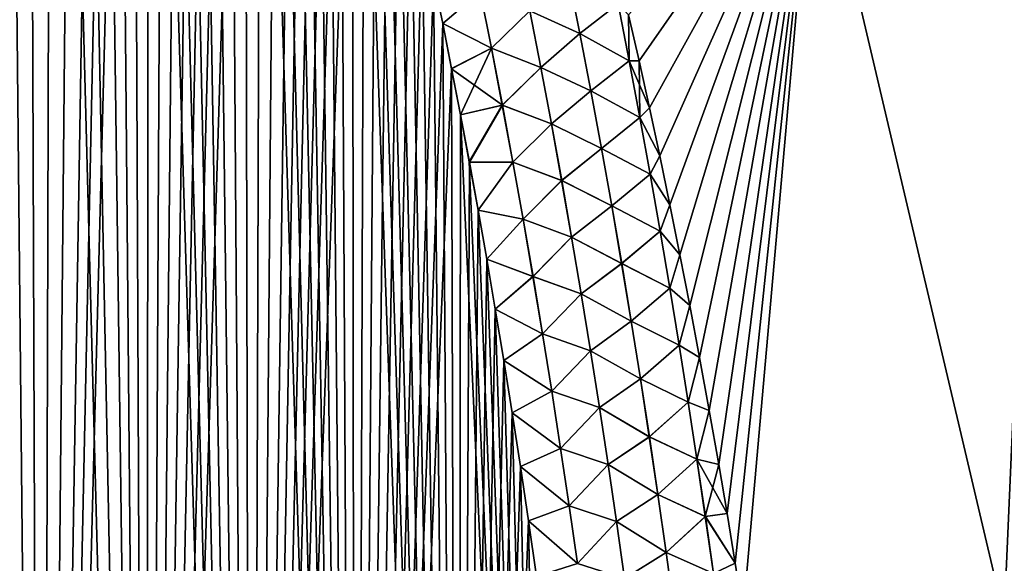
# Model space of a CAD drawing. Header units: metres. Extents: x -109 to 109, y -108 to 40.
# Tile 176 of 216: x 79.91 to 88.27, y -86.28 to -81.67. Entities that reach past the tile are written whole.
import ezdxf

# ---------------------------------------------------------------- set-up
doc = ezdxf.new("R2010")
doc.units = ezdxf.units.M
doc.layers.add('solid_K_24_42_18_000C86_XXX', color=7, linetype='CONTINUOUS')

msp = doc.modelspace()

# ---------------------------------------------------------------- linework, layer by layer
at = {"layer": 'solid_K_24_42_18_000C86_XXX'}
for points in [[(79.198418, -102.640305, 20.430058), (80.093979, -102.490112, 20.583942), (79.375351, -70.127441, 19.32243)], [(80.093979, -102.490112, 20.583942), (79.575729, -70.415283, 19.366087), (79.375351, -70.127441, 19.32243)], [(80.093979, -102.490112, 20.583942), (79.777039, -70.726166, 19.413057), (79.575729, -70.415283, 19.366087)], [(79.198181, -102.640335, -20.430023), (79.77726, -70.726509, -19.413111), (79.979355, -71.061111, -19.463436)], [(80.093979, -102.490112, 20.583942), (79.979141, -71.060745, 19.463381), (79.777039, -70.726166, 19.413057)], [(80.093788, -102.49015, -20.583906), (79.198181, -102.640335, -20.430023), (79.979355, -71.061111, -19.463436)], [(80.093979, -102.490112, 20.583942), (80.181976, -71.419518, 19.517107), (79.979141, -71.060745, 19.463381)], [(80.093788, -102.49015, -20.583906), (79.979355, -71.061111, -19.463436), (80.182182, -71.419891, -19.517162)], [(80.093788, -102.49015, -20.583906), (80.182182, -71.419891, -19.517162), (80.385605, -71.804054, -19.574345)], [(80.093979, -102.490112, 20.583942), (80.986244, -102.295151, 20.782845), (80.181976, -71.419518, 19.517107)], [(80.986244, -102.295151, 20.782845), (80.385406, -71.803673, 19.574287), (80.181976, -71.419518, 19.517107)], [(80.093788, -102.49015, -20.583906), (80.385605, -71.804054, -19.574345), (80.589584, -72.213799, -19.635021)], [(80.986244, -102.295151, 20.782845), (80.589394, -72.213409, 19.634964), (80.385406, -71.803673, 19.574287)], [(80.093788, -102.49015, -20.583906), (80.589584, -72.213799, -19.635021), (80.725792, -72.50222, -19.67745)], [(80.986244, -102.295151, 20.782845), (80.725609, -72.501823, 19.677391), (80.589394, -72.213409, 19.634964)], [(80.093788, -102.49015, -20.583906), (80.725792, -72.50222, -19.67745), (80.862198, -72.802429, -19.72146)], [(80.986244, -102.295151, 20.782845), (80.862015, -72.802025, 19.721401), (80.725609, -72.501823, 19.677391)], [(80.986099, -102.295181, -20.782808), (80.093788, -102.49015, -20.583906), (80.862198, -72.802429, -19.72146)], [(80.986244, -102.295151, 20.782845), (80.998558, -73.114693, 19.767015), (80.862015, -72.802025, 19.721401)], [(80.986099, -102.295181, -20.782808), (80.862198, -72.802429, -19.72146), (80.998734, -73.115105, -19.767075)], [(80.986099, -102.295181, -20.782808), (80.998734, -73.115105, -19.767075), (81.135345, -73.441063, -19.814314)], [(80.986244, -102.295151, 20.782845), (81.873886, -102.054192, 21.027458), (80.998558, -73.114693, 19.767015)], [(81.873886, -102.054192, 21.027458), (81.13517, -73.440651, 19.814253), (80.998558, -73.114693, 19.767015)], [(80.986099, -102.295181, -20.782808), (81.135345, -73.441063, -19.814314), (81.272057, -73.779793, -19.863176)], [(81.873886, -102.054192, 21.027458), (81.271889, -73.779366, 19.863115), (81.13517, -73.440651, 19.814253)], [(80.986099, -102.295181, -20.782808), (81.272057, -73.779793, -19.863176), (81.408813, -74.131813, -19.913675)], [(81.873886, -102.054192, 21.027458), (81.408646, -74.131393, 19.913614), (81.271889, -73.779366, 19.863115)], [(80.986099, -102.295181, -20.782808), (81.408813, -74.131813, -19.913675), (81.545502, -74.498199, -19.965824)], [(81.873886, -102.054192, 21.027458), (81.545349, -74.497772, 19.965763), (81.408646, -74.131393, 19.913614)], [(80.986099, -102.295181, -20.782808), (81.545502, -74.498199, -19.965824), (81.682167, -74.878586, -20.019629)], [(81.873886, -102.054192, 21.027458), (81.682022, -74.878159, 20.019567), (81.545349, -74.497772, 19.965763)], [(81.873886, -102.054192, 21.027458), (81.818619, -75.272789, 20.075029), (81.682022, -74.878159, 20.019567)], [(80.986099, -102.295181, -20.782808), (81.682167, -74.878586, -20.019629), (81.818764, -75.273224, -20.075089)], [(81.873779, -102.054222, -21.027426), (80.986099, -102.295181, -20.782808), (81.818764, -75.273224, -20.075089)], [(81.873886, -102.054192, 21.027458), (81.954994, -75.682899, 20.132149), (81.818619, -75.272789, 20.075029)], [(81.873779, -102.054222, -21.027426), (81.818764, -75.273224, -20.075089), (81.955132, -75.683334, -20.13221)], [(81.873779, -102.054222, -21.027426), (81.955132, -75.683334, -20.13221), (82.09127, -76.109001, -20.190992)], [(81.873886, -102.054192, 21.027458), (82.755394, -101.765976, 21.318579), (81.954994, -75.682899, 20.132149)], [(82.755394, -101.765976, 21.318579), (82.091133, -76.108566, 20.190931), (81.954994, -75.682899, 20.132149)], [(81.873779, -102.054222, -21.027426), (82.09127, -76.109001, -20.190992), (82.227188, -76.549973, -20.251434)], [(82.755394, -101.765976, 21.318579), (82.227058, -76.549538, 20.251377), (82.091133, -76.108566, 20.190931)], [(81.873779, -102.054222, -21.027426), (82.227188, -76.549973, -20.251434), (82.328865, -76.891594, -20.297846)], [(82.755394, -101.765976, 21.318579), (82.328735, -76.891159, 20.297789), (82.227058, -76.549538, 20.251377)], [(81.873779, -102.054222, -21.027426), (82.328865, -76.891594, -20.297846), (82.430214, -77.243141, -20.345171)], [(82.755394, -101.765976, 21.318579), (82.430092, -77.242706, 20.345114), (82.328735, -76.891159, 20.297789)], [(81.873779, -102.054222, -21.027426), (82.430214, -77.243141, -20.345171), (82.531357, -77.603943, -20.393421)], [(82.755394, -101.765976, 21.318579), (82.531235, -77.603516, 20.393366), (82.430092, -77.242706, 20.345114)], [(81.873779, -102.054222, -21.027426), (82.531357, -77.603943, -20.393421), (82.632233, -77.974236, -20.442589)], [(82.755394, -101.765976, 21.318579), (82.632118, -77.973808, 20.442533), (82.531235, -77.603516, 20.393366)], [(81.873779, -102.054222, -21.027426), (82.632233, -77.974236, -20.442589), (82.732727, -78.354713, -20.492651)], [(82.755394, -101.765976, 21.318579), (82.732613, -78.354294, 20.492596), (82.632118, -77.973808, 20.442533)], [(82.755318, -101.766006, -21.318554), (81.873779, -102.054222, -21.027426), (82.732727, -78.354713, -20.492651)], [(82.755394, -101.765976, 21.318579), (82.832603, -78.745651, 20.543526), (82.732613, -78.354294, 20.492596)], [(82.755318, -101.766006, -21.318554), (82.732727, -78.354713, -20.492651), (82.83271, -78.746071, -20.543581)], [(82.755318, -101.766006, -21.318554), (82.83271, -78.746071, -20.543581), (82.932274, -79.147865, -20.595392)], [(82.755394, -101.765976, 21.318579), (83.629417, -101.428314, 21.657198), (82.832603, -78.745651, 20.543526)], [(83.629417, -101.428314, 21.657198), (82.932175, -79.147446, 20.595339), (82.832603, -78.745651, 20.543526)], [(82.755318, -101.766006, -21.318554), (82.932274, -79.147865, -20.595392), (83.031448, -79.559921, -20.648087)], [(83.629417, -101.428314, 21.657198), (83.031349, -79.559509, 20.648033), (82.932175, -79.147446, 20.595339)], [(82.755318, -101.766006, -21.318554), (83.031448, -79.559921, -20.648087), (83.130058, -79.983032, -20.701618)], [(83.629417, -101.428314, 21.657198), (83.129967, -79.98262, 20.701567), (83.031349, -79.559509, 20.648033)], [(85.076469, -81.623398, 20.917683), (85.165314, -82.013916, 20.965742), (86.652649, -79.883408, 19.790947)], [(85.165359, -82.014107, -20.965767), (85.076515, -81.623589, -20.917707), (86.652596, -79.883408, -19.790974)], [(85.165314, -82.013916, 20.965742), (85.253326, -82.412521, 21.014267), (86.652649, -79.883408, 19.790947)], [(85.253365, -82.412712, -21.01429), (85.165359, -82.014107, -20.965767), (86.652596, -79.883408, -19.790974)], [(85.253326, -82.412521, 21.014267), (85.340431, -82.819633, 21.063299), (86.652649, -79.883408, 19.790947)], [(85.340469, -82.819824, -21.063322), (85.253365, -82.412712, -21.01429), (86.652596, -79.883408, -19.790974)], [(85.340431, -82.819633, 21.063299), (85.426567, -83.235634, 21.112862), (86.652649, -79.883408, 19.790947)], [(85.426605, -83.235817, -21.112883), (85.340469, -82.819824, -21.063322), (86.652596, -79.883408, -19.790974)], [(85.426567, -83.235634, 21.112862), (85.511742, -83.659721, 21.162699), (86.652649, -79.883408, 19.790947)], [(85.51178, -83.659904, -21.16272), (85.426605, -83.235817, -21.112883), (86.652596, -79.883408, -19.790974)], [(85.511742, -83.659721, 21.162699), (85.595924, -84.091866, 21.21274), (86.652649, -79.883408, 19.790947)], [(85.595963, -84.092041, -21.212761), (85.51178, -83.659904, -21.16272), (86.652596, -79.883408, -19.790974)], [(85.595924, -84.091866, 21.21274), (85.679031, -84.532562, 21.263037), (86.652649, -79.883408, 19.790947)], [(85.67907, -84.532738, -21.263058), (85.595963, -84.092041, -21.212761), (86.652596, -79.883408, -19.790974)], [(85.679031, -84.532562, 21.263037), (85.760979, -84.982323, 21.313631), (86.652649, -79.883408, 19.790947)], [(85.761009, -84.982498, -21.313652), (85.67907, -84.532738, -21.263058), (86.652596, -79.883408, -19.790974)], [(85.760979, -84.982323, 21.313631), (85.841675, -85.441666, 21.364561), (86.652649, -79.883408, 19.790947)], [(85.841705, -85.441841, -21.36458), (85.761009, -84.982498, -21.313652), (86.652596, -79.883408, -19.790974)], [(85.841675, -85.441666, 21.364561), (85.911888, -85.856071, 21.40988), (86.652649, -79.883408, 19.790947)], [(85.911903, -85.856186, -21.409893), (85.841705, -85.441841, -21.36458), (86.652596, -79.883408, -19.790974)], [(85.911888, -85.856071, 21.40988), (85.981064, -86.277725, 21.455284), (86.652649, -79.883408, 19.790947)], [(85.981071, -86.277786, -21.455292), (85.911903, -85.856186, -21.409893), (86.652596, -79.883408, -19.790974)], [(85.981064, -86.277725, 21.455284), (86.049194, -86.706299, 21.500647), (86.652649, -79.883408, 19.790947)], [(86.049194, -86.706299, -21.500647), (85.981071, -86.277786, -21.455292), (86.652596, -79.883408, -19.790974)], [(88.265182, -86.734787, -20.377901), (86.049194, -86.706299, -21.500647), (86.652596, -79.883408, -19.790974)], [(86.049194, -86.706299, 21.500647), (88.26519, -86.734787, 20.377899), (86.652649, -79.883408, 19.790947)], [(88.265182, -86.734787, -20.377901), (86.652596, -79.883408, -19.790974), (88.56321, -79.883408, -18.687876)], [(88.26519, -86.734787, 20.377899), (88.563316, -79.883408, 18.687811), (86.652649, -79.883408, 19.790947)], [(90.345505, -86.706276, -19.020168), (88.265182, -86.734787, -20.377901), (88.56321, -79.883408, -18.687876)], [(82.755318, -101.766006, -21.318554), (83.130058, -79.983032, -20.701618), (83.227936, -80.417999, -20.755941)], [(83.629417, -101.428314, 21.657198), (83.227844, -80.417595, 20.755892), (83.129967, -79.98262, 20.701567)], [(82.755318, -101.766006, -21.318554), (83.227936, -80.417999, -20.755941), (83.325089, -80.864876, -20.811052)], [(83.629417, -101.428314, 21.657198), (83.325005, -80.864479, 20.811003), (83.227844, -80.417595, 20.755892)], [(82.755318, -101.766006, -21.318554), (83.325089, -80.864876, -20.811052), (83.421677, -81.322922, -20.866978)], [(83.629417, -101.428314, 21.657198), (83.421593, -81.322525, 20.86693), (83.325005, -80.864479, 20.811003)], [(84.565704, -81.296242, 20.999416), (84.237038, -81.591431, 21.064417), (84.662468, -81.782776, 21.06402)], [(84.662834, -81.782707, -21.06395), (84.237511, -81.591331, -21.064417), (84.566048, -81.296173, -20.999348)], [(84.565704, -81.296242, 20.999416), (84.662468, -81.782776, 21.06402), (84.987, -81.53196, 20.932854)], [(84.662834, -81.782707, -21.06395), (84.566048, -81.296173, -20.999348), (84.987091, -81.531929, -20.932814)], [(82.755318, -101.766006, -21.318554), (83.421677, -81.322922, -20.866978), (83.498398, -81.697975, -20.912262)], [(83.629417, -101.428314, 21.657198), (83.498322, -81.697586, 20.912216), (83.421593, -81.322525, 20.86693)], [(83.815651, -81.424881, 20.996452), (83.421593, -81.322525, 20.86693), (83.498322, -81.697586, 20.912216)], [(83.816154, -81.424751, -20.99655), (83.498398, -81.697975, -20.912262), (83.421677, -81.322922, -20.866978)], [(83.815651, -81.424881, 20.996452), (83.498322, -81.697586, 20.912216), (83.911774, -81.907341, 21.056288)], [(83.816154, -81.424751, -20.99655), (83.912285, -81.907211, -21.056393), (83.498398, -81.697975, -20.912262)], [(83.815651, -81.424881, 20.996452), (83.911774, -81.907341, 21.056288), (84.237038, -81.591431, 21.064417)], [(84.237511, -81.591331, -21.064417), (83.912285, -81.907211, -21.056393), (83.816154, -81.424751, -20.99655)], [(84.662468, -81.782776, 21.06402), (85.081253, -82.013199, 20.998154), (84.987, -81.53196, 20.932854)], [(84.662834, -81.782707, -21.06395), (84.987091, -81.531929, -20.932814), (85.081375, -82.013168, -20.998104)], [(84.987, -81.53196, 20.932854), (85.081253, -82.013199, 20.998154), (85.076469, -81.623398, 20.917683)], [(85.081375, -82.013168, -20.998104), (84.987091, -81.531929, -20.932814), (85.076515, -81.623589, -20.917707)], [(83.911774, -81.907341, 21.056288), (84.330528, -82.070335, 21.125469), (84.237038, -81.591431, 21.064417)], [(84.237511, -81.591331, -21.064417), (84.331017, -82.070244, -21.125473), (83.912285, -81.907211, -21.056393)], [(84.662468, -81.782776, 21.06402), (84.237038, -81.591431, 21.064417), (84.330528, -82.070335, 21.125469)], [(84.662834, -81.782707, -21.06395), (84.331017, -82.070244, -21.125473), (84.237511, -81.591331, -21.064417)], [(85.081253, -82.013199, 20.998154), (85.165314, -82.013916, 20.965742), (85.076469, -81.623398, 20.917683)], [(85.081375, -82.013168, -20.998104), (85.076515, -81.623589, -20.917707), (85.165359, -82.014107, -20.965767)], [(82.755318, -101.766006, -21.318554), (83.498398, -81.697975, -20.912262), (83.574509, -82.081207, -20.957989)], [(83.629417, -101.428314, 21.657198), (83.574432, -82.080826, 20.957943), (83.498322, -81.697586, 20.912216)], [(83.911774, -81.907341, 21.056288), (83.498322, -81.697586, 20.912216), (83.574432, -82.080826, 20.957943)], [(83.912285, -81.907211, -21.056393), (83.574509, -82.081207, -20.957989), (83.498398, -81.697975, -20.912262)], [(84.662468, -81.782776, 21.06402), (84.330528, -82.070335, 21.125469), (84.75592, -82.269966, 21.127691)], [(84.75631, -82.26989, -21.127621), (84.331017, -82.070244, -21.125473), (84.662834, -81.782707, -21.06395)], [(84.662468, -81.782776, 21.06402), (84.75592, -82.269966, 21.127691), (85.081253, -82.013199, 20.998154)], [(84.75631, -82.26989, -21.127621), (84.662834, -81.782707, -21.06395), (85.081375, -82.013168, -20.998104)], [(83.911774, -81.907341, 21.056288), (83.574432, -82.080826, 20.957943), (83.649811, -82.472717, 21.004072)], [(83.912285, -81.907211, -21.056393), (84.005173, -82.390465, -21.115454), (83.574509, -82.081207, -20.957989)], [(83.911774, -81.907341, 21.056288), (83.649811, -82.472717, 21.004072), (84.004646, -82.390594, 21.115343)], [(83.911774, -81.907341, 21.056288), (84.004646, -82.390594, 21.115343), (84.330528, -82.070335, 21.125469)], [(84.331017, -82.070244, -21.125473), (84.005173, -82.390465, -21.115454), (83.912285, -81.907211, -21.056393)], [(84.75592, -82.269966, 21.127691), (85.172302, -82.494995, 21.062477), (85.081253, -82.013199, 20.998154)], [(84.75631, -82.26989, -21.127621), (85.081375, -82.013168, -20.998104), (85.172447, -82.494965, -21.062418)], [(85.081253, -82.013199, 20.998154), (85.172302, -82.494995, 21.062477), (85.165314, -82.013916, 20.965742)], [(85.081375, -82.013168, -20.998104), (85.165359, -82.014107, -20.965767), (85.253365, -82.412712, -21.01429)], [(85.172447, -82.494965, -21.062418), (85.081375, -82.013168, -20.998104), (85.253365, -82.412712, -21.01429)], [(85.172302, -82.494995, 21.062477), (85.253326, -82.412521, 21.014267), (85.165314, -82.013916, 20.965742)], [(83.629379, -101.428329, -21.657183), (82.755318, -101.766006, -21.318554), (83.574509, -82.081207, -20.957989)], [(83.629417, -101.428314, 21.657198), (83.649811, -82.472717, 21.004072), (83.574432, -82.080826, 20.957943)], [(83.629379, -101.428329, -21.657183), (83.574509, -82.081207, -20.957989), (83.649887, -82.473099, -21.004116)], [(84.005173, -82.390465, -21.115454), (83.649887, -82.473099, -21.004116), (83.574509, -82.081207, -20.957989)], [(84.004646, -82.390594, 21.115343), (84.420868, -82.549927, 21.185678), (84.330528, -82.070335, 21.125469)], [(84.331017, -82.070244, -21.125473), (84.421371, -82.549828, -21.185686), (84.005173, -82.390465, -21.115454)], [(84.75592, -82.269966, 21.127691), (84.330528, -82.070335, 21.125469), (84.420868, -82.549927, 21.185678)], [(84.75631, -82.26989, -21.127621), (84.421371, -82.549828, -21.185686), (84.331017, -82.070244, -21.125473)], [(84.75592, -82.269966, 21.127691), (84.420868, -82.549927, 21.185678), (84.846153, -82.757767, 21.190418)], [(84.846558, -82.75769, -21.190346), (84.421371, -82.549828, -21.185686), (84.75631, -82.26989, -21.127621)], [(84.75592, -82.269966, 21.127691), (84.846153, -82.757767, 21.190418), (85.172302, -82.494995, 21.062477)], [(84.846558, -82.75769, -21.190346), (84.75631, -82.26989, -21.127621), (85.172447, -82.494965, -21.062418)], [(84.004646, -82.390594, 21.115343), (83.649811, -82.472717, 21.004072), (83.724556, -82.872986, 21.050619)], [(84.005173, -82.390465, -21.115454), (83.724625, -82.87336, -21.050663), (83.649887, -82.473099, -21.004116)], [(84.004646, -82.390594, 21.115343), (83.724556, -82.872986, 21.050619), (84.094368, -82.874588, 21.173603)], [(84.005173, -82.390465, -21.115454), (84.094917, -82.874458, -21.173719), (83.724625, -82.87336, -21.050663)], [(84.004646, -82.390594, 21.115343), (84.094368, -82.874588, 21.173603), (84.420868, -82.549927, 21.185678)], [(84.421371, -82.549828, -21.185686), (84.094917, -82.874458, -21.173719), (84.005173, -82.390465, -21.115454)], [(83.629379, -101.428329, -21.657183), (83.649887, -82.473099, -21.004116), (83.724625, -82.87336, -21.050663)], [(83.629417, -101.428314, 21.657198), (84.493866, -101.038994, 22.044186), (83.649811, -82.472717, 21.004072)], [(84.493866, -101.038994, 22.044186), (83.724556, -82.872986, 21.050619), (83.649811, -82.472717, 21.004072)], [(85.172302, -82.494995, 21.062477), (85.340431, -82.819633, 21.063299), (85.253326, -82.412521, 21.014267)], [(85.172447, -82.494965, -21.062418), (85.253365, -82.412712, -21.01429), (85.340469, -82.819824, -21.063322)], [(84.094368, -82.874588, 21.173603), (84.508148, -83.030167, 21.245029), (84.420868, -82.549927, 21.185678)], [(84.421371, -82.549828, -21.185686), (84.508675, -83.030067, -21.245041), (84.094917, -82.874458, -21.173719)], [(84.846153, -82.757767, 21.190418), (84.420868, -82.549927, 21.185678), (84.508148, -83.030167, 21.245029)], [(84.846558, -82.75769, -21.190346), (84.508675, -83.030067, -21.245041), (84.421371, -82.549828, -21.185686)], [(84.846153, -82.757767, 21.190418), (85.260239, -82.977333, 21.125811), (85.172302, -82.494995, 21.062477)], [(84.846558, -82.75769, -21.190346), (85.172447, -82.494965, -21.062418), (85.260406, -82.977295, -21.125744)], [(85.172302, -82.494995, 21.062477), (85.260239, -82.977333, 21.125811), (85.340431, -82.819633, 21.063299)], [(85.260406, -82.977295, -21.125744), (85.172447, -82.494965, -21.062418), (85.340469, -82.819824, -21.063322)], [(84.846153, -82.757767, 21.190418), (84.508148, -83.030167, 21.245029), (84.933266, -83.246162, 21.252188)], [(84.933693, -83.246086, -21.252113), (84.508675, -83.030067, -21.245041), (84.846558, -82.75769, -21.190346)], [(84.846153, -82.757767, 21.190418), (84.933266, -83.246162, 21.252188), (85.260239, -82.977333, 21.125811)], [(84.933693, -83.246086, -21.252113), (84.846558, -82.75769, -21.190346), (85.260406, -82.977295, -21.125744)], [(83.629379, -101.428329, -21.657183), (83.724625, -82.87336, -21.050663), (83.798851, -83.281479, -21.09766)], [(84.493866, -101.038994, 22.044186), (83.798782, -83.281113, 21.097618), (83.724556, -82.872986, 21.050619)], [(84.094368, -82.874588, 21.173603), (83.724556, -82.872986, 21.050619), (83.798782, -83.281113, 21.097618)], [(84.094917, -82.874458, -21.173719), (83.798851, -83.281479, -21.09766), (83.724625, -82.87336, -21.050663)], [(84.094368, -82.874588, 21.173603), (83.798782, -83.281113, 21.097618), (84.18103, -83.359283, 21.231045)], [(84.094917, -82.874458, -21.173719), (84.181595, -83.359161, -21.231169), (83.798851, -83.281479, -21.09766)], [(84.094368, -82.874588, 21.173603), (84.18103, -83.359283, 21.231045), (84.508148, -83.030167, 21.245029)], [(84.508675, -83.030067, -21.245041), (84.181595, -83.359161, -21.231169), (84.094917, -82.874458, -21.173719)], [(85.260239, -82.977333, 21.125811), (85.426567, -83.235634, 21.112862), (85.340431, -82.819633, 21.063299)], [(85.260406, -82.977295, -21.125744), (85.340469, -82.819824, -21.063322), (85.426605, -83.235817, -21.112883)], [(84.933266, -83.246162, 21.252188), (85.345154, -83.460182, 21.188145), (85.260239, -82.977333, 21.125811)], [(84.933693, -83.246086, -21.252113), (85.260406, -82.977295, -21.125744), (85.345352, -83.460144, -21.18807)], [(85.260239, -82.977333, 21.125811), (85.345154, -83.460182, 21.188145), (85.426567, -83.235634, 21.112862)], [(85.345352, -83.460144, -21.18807), (85.260406, -82.977295, -21.125744), (85.426605, -83.235817, -21.112883)], [(84.18103, -83.359283, 21.231045), (84.592468, -83.511017, 21.303509), (84.508148, -83.030167, 21.245029)], [(84.508675, -83.030067, -21.245041), (84.59301, -83.510918, -21.303524), (84.181595, -83.359161, -21.231169)], [(84.933266, -83.246162, 21.252188), (84.508148, -83.030167, 21.245029), (84.592468, -83.511017, 21.303509)], [(84.933693, -83.246086, -21.252113), (84.59301, -83.510918, -21.303524), (84.508675, -83.030067, -21.245041)], [(83.629379, -101.428329, -21.657183), (83.798851, -83.281479, -21.09766), (83.872406, -83.698006, -21.145054)], [(84.493866, -101.038994, 22.044186), (83.872345, -83.697639, 21.145012), (83.798782, -83.281113, 21.097618)], [(84.18103, -83.359283, 21.231045), (83.798782, -83.281113, 21.097618), (83.872345, -83.697639, 21.145012)], [(84.181595, -83.359161, -21.231169), (83.872406, -83.698006, -21.145054), (83.798851, -83.281479, -21.09766)], [(84.933266, -83.246162, 21.252188), (84.592468, -83.511017, 21.303509), (85.017357, -83.735123, 21.312984)], [(85.017807, -83.735046, -21.31291), (84.59301, -83.510918, -21.303524), (84.933693, -83.246086, -21.252113)], [(84.933266, -83.246162, 21.252188), (85.017357, -83.735123, 21.312984), (85.345154, -83.460182, 21.188145)], [(85.017807, -83.735046, -21.31291), (84.933693, -83.246086, -21.252113), (85.345352, -83.460144, -21.18807)], [(85.345154, -83.460182, 21.188145), (85.511742, -83.659721, 21.162699), (85.426567, -83.235634, 21.112862)], [(85.345352, -83.460144, -21.18807), (85.426605, -83.235817, -21.112883), (85.51178, -83.659904, -21.16272)], [(84.18103, -83.359283, 21.231045), (83.872345, -83.697639, 21.145012), (84.264732, -83.84465, 21.287657)], [(84.181595, -83.359161, -21.231169), (84.265312, -83.844528, -21.287788), (83.872406, -83.698006, -21.145054)], [(84.18103, -83.359283, 21.231045), (84.264732, -83.84465, 21.287657), (84.592468, -83.511017, 21.303509)], [(84.59301, -83.510918, -21.303524), (84.265312, -83.844528, -21.287788), (84.181595, -83.359161, -21.231169)], [(85.017357, -83.735123, 21.312984), (85.427155, -83.943527, 21.249472), (85.345154, -83.460182, 21.188145)], [(85.017807, -83.735046, -21.31291), (85.345352, -83.460144, -21.18807), (85.427376, -83.943481, -21.249388)], [(85.345154, -83.460182, 21.188145), (85.427155, -83.943527, 21.249472), (85.511742, -83.659721, 21.162699)], [(85.427376, -83.943481, -21.249388), (85.345352, -83.460144, -21.18807), (85.51178, -83.659904, -21.16272)], [(84.264732, -83.84465, 21.287657), (84.673912, -83.992447, 21.361101), (84.592468, -83.511017, 21.303509)], [(84.59301, -83.510918, -21.303524), (84.674469, -83.992348, -21.361118), (84.265312, -83.844528, -21.287788)], [(85.017357, -83.735123, 21.312984), (84.592468, -83.511017, 21.303509), (84.673912, -83.992447, 21.361101)], [(85.017807, -83.735046, -21.31291), (84.674469, -83.992348, -21.361118), (84.59301, -83.510918, -21.303524)], [(83.629379, -101.428329, -21.657183), (83.872406, -83.698006, -21.145054), (83.945145, -84.123489, -21.192781)], [(84.493866, -101.038994, 22.044186), (83.945084, -84.123138, 21.192741), (83.872345, -83.697639, 21.145012)], [(84.264732, -83.84465, 21.287657), (83.872345, -83.697639, 21.145012), (83.945084, -84.123138, 21.192741)], [(84.265312, -83.844528, -21.287788), (83.945145, -84.123489, -21.192781), (83.872406, -83.698006, -21.145054)], [(85.017357, -83.735123, 21.312984), (84.673912, -83.992447, 21.361101), (85.098518, -84.224609, 21.372799)], [(85.098991, -84.224533, -21.372723), (84.674469, -83.992348, -21.361118), (85.017807, -83.735046, -21.31291)], [(85.017357, -83.735123, 21.312984), (85.098518, -84.224609, 21.372799), (85.427155, -83.943527, 21.249472)], [(85.098991, -84.224533, -21.372723), (85.017807, -83.735046, -21.31291), (85.427376, -83.943481, -21.249388)], [(85.427155, -83.943527, 21.249472), (85.595924, -84.091866, 21.21274), (85.511742, -83.659721, 21.162699)], [(85.427376, -83.943481, -21.249388), (85.51178, -83.659904, -21.16272), (85.595963, -84.092041, -21.212761)], [(84.264732, -83.84465, 21.287657), (83.945084, -84.123138, 21.192741), (84.345543, -84.33065, 21.343422)], [(84.265312, -83.844528, -21.287788), (84.346138, -84.330521, -21.343559), (83.945145, -84.123489, -21.192781)], [(84.264732, -83.84465, 21.287657), (84.345543, -84.33065, 21.343422), (84.673912, -83.992447, 21.361101)], [(84.674469, -83.992348, -21.361118), (84.346138, -84.330521, -21.343559), (84.265312, -83.844528, -21.287788)], [(85.098518, -84.224609, 21.372799), (85.506302, -84.427338, 21.309776), (85.427155, -83.943527, 21.249472)], [(85.098991, -84.224533, -21.372723), (85.427376, -83.943481, -21.249388), (85.506554, -84.427292, -21.309687)], [(85.427155, -83.943527, 21.249472), (85.506302, -84.427338, 21.309776), (85.595924, -84.091866, 21.21274)], [(85.506554, -84.427292, -21.309687), (85.427376, -83.943481, -21.249388), (85.595963, -84.092041, -21.212761)], [(84.345543, -84.33065, 21.343422), (84.752548, -84.474434, 21.417793), (84.673912, -83.992447, 21.361101)], [(84.674469, -83.992348, -21.361118), (84.75312, -84.474335, -21.417816), (84.346138, -84.330521, -21.343559)], [(85.098518, -84.224609, 21.372799), (84.673912, -83.992447, 21.361101), (84.752548, -84.474434, 21.417793)], [(85.098991, -84.224533, -21.372723), (84.75312, -84.474335, -21.417816), (84.674469, -83.992348, -21.361118)], [(83.629379, -101.428329, -21.657183), (83.945145, -84.123489, -21.192781), (84.016907, -84.558495, -21.240786)], [(84.493866, -101.038994, 22.044186), (84.016853, -84.558144, 21.240747), (83.945084, -84.123138, 21.192741)], [(84.345543, -84.33065, 21.343422), (83.945084, -84.123138, 21.192741), (84.016853, -84.558144, 21.240747)], [(84.346138, -84.330521, -21.343559), (84.016907, -84.558495, -21.240786), (83.945145, -84.123489, -21.192781)], [(85.506302, -84.427338, 21.309776), (85.679031, -84.532562, 21.263037), (85.595924, -84.091866, 21.21274)], [(85.506554, -84.427292, -21.309687), (85.595963, -84.092041, -21.212761), (85.67907, -84.532738, -21.263058)], [(85.098518, -84.224609, 21.372799), (84.752548, -84.474434, 21.417793), (85.176811, -84.714615, 21.431618)], [(85.177299, -84.714539, -21.431541), (84.75312, -84.474335, -21.417816), (85.098991, -84.224533, -21.372723)], [(85.098518, -84.224609, 21.372799), (85.176811, -84.714615, 21.431618), (85.506302, -84.427338, 21.309776)], [(85.177299, -84.714539, -21.431541), (85.098991, -84.224533, -21.372723), (85.506554, -84.427292, -21.309687)], [(84.345543, -84.33065, 21.343422), (84.016853, -84.558144, 21.240747), (84.423531, -84.817245, 21.398323)], [(84.346138, -84.330521, -21.343559), (84.424141, -84.817123, -21.398468), (84.016907, -84.558495, -21.240786)], [(84.345543, -84.33065, 21.343422), (84.423531, -84.817245, 21.398323), (84.752548, -84.474434, 21.417793)], [(84.75312, -84.474335, -21.417816), (84.424141, -84.817123, -21.398468), (84.346138, -84.330521, -21.343559)], [(84.423531, -84.817245, 21.398323), (84.828438, -84.956955, 21.473576), (84.752548, -84.474434, 21.417793)], [(84.75312, -84.474335, -21.417816), (84.829033, -84.956856, -21.4736), (84.424141, -84.817123, -21.398468)], [(85.176811, -84.714615, 21.431618), (84.752548, -84.474434, 21.417793), (84.828438, -84.956955, 21.473576)], [(85.177299, -84.714539, -21.431541), (84.829033, -84.956856, -21.4736), (84.75312, -84.474335, -21.417816)], [(85.176811, -84.714615, 21.431618), (85.582672, -84.911598, 21.369053), (85.506302, -84.427338, 21.309776)], [(85.177299, -84.714539, -21.431541), (85.506554, -84.427292, -21.309687), (85.582939, -84.911552, -21.368956)], [(85.506302, -84.427338, 21.309776), (85.582672, -84.911598, 21.369053), (85.679031, -84.532562, 21.263037)], [(85.582939, -84.911552, -21.368956), (85.506554, -84.427292, -21.309687), (85.67907, -84.532738, -21.263058)], [(83.629379, -101.428329, -21.657183), (84.016907, -84.558495, -21.240786), (84.087662, -85.003189, -21.289038)], [(84.493866, -101.038994, 22.044186), (84.087608, -85.002846, 21.289001), (84.016853, -84.558144, 21.240747)], [(84.423531, -84.817245, 21.398323), (84.016853, -84.558144, 21.240747), (84.087608, -85.002846, 21.289001)], [(84.424141, -84.817123, -21.398468), (84.087662, -85.003189, -21.289038), (84.016907, -84.558495, -21.240786)], [(85.582672, -84.911598, 21.369053), (85.760979, -84.982323, 21.313631), (85.679031, -84.532562, 21.263037)], [(85.582939, -84.911552, -21.368956), (85.67907, -84.532738, -21.263058), (85.761009, -84.982498, -21.313652)], [(85.176811, -84.714615, 21.431618), (84.828438, -84.956955, 21.473576), (85.252304, -85.205116, 21.489429)], [(85.252815, -85.205032, -21.489353), (84.829033, -84.956856, -21.4736), (85.177299, -84.714539, -21.431541)], [(85.176811, -84.714615, 21.431618), (85.252304, -85.205116, 21.489429), (85.582672, -84.911598, 21.369053)], [(85.252815, -85.205032, -21.489353), (85.177299, -84.714539, -21.431541), (85.582939, -84.911552, -21.368956)], [(84.423531, -84.817245, 21.398323), (84.087608, -85.002846, 21.289001), (84.498764, -85.30442, 21.452349)], [(84.424141, -84.817123, -21.398468), (84.49939, -85.304298, -21.452499), (84.087662, -85.003189, -21.289038)], [(84.423531, -84.817245, 21.398323), (84.498764, -85.30442, 21.452349), (84.828438, -84.956955, 21.473576)], [(84.829033, -84.956856, -21.4736), (84.49939, -85.304298, -21.452499), (84.424141, -84.817123, -21.398468)], [(84.498764, -85.30442, 21.452349), (84.901657, -85.439987, 21.528433), (84.828438, -84.956955, 21.473576)], [(84.829033, -84.956856, -21.4736), (84.90226, -85.439888, -21.528461), (84.49939, -85.304298, -21.452499)], [(85.252304, -85.205116, 21.489429), (84.828438, -84.956955, 21.473576), (84.901657, -85.439987, 21.528433)], [(85.252815, -85.205032, -21.489353), (84.90226, -85.439888, -21.528461), (84.829033, -84.956856, -21.4736)], [(85.252304, -85.205116, 21.489429), (85.656319, -85.396301, 21.42729), (85.582672, -84.911598, 21.369053)], [(85.252815, -85.205032, -21.489353), (85.582939, -84.911552, -21.368956), (85.656616, -85.396255, -21.427185)], [(85.582672, -84.911598, 21.369053), (85.656319, -85.396301, 21.42729), (85.760979, -84.982323, 21.313631)], [(85.656616, -85.396255, -21.427185), (85.582939, -84.911552, -21.368956), (85.761009, -84.982498, -21.313652)], [(85.656319, -85.396301, 21.42729), (85.841675, -85.441666, 21.364561), (85.760979, -84.982323, 21.313631)], [(85.656616, -85.396255, -21.427185), (85.761009, -84.982498, -21.313652), (85.841705, -85.441841, -21.36458)], [(83.629379, -101.428329, -21.657183), (84.087662, -85.003189, -21.289038), (84.1577, -85.456604, -21.337633)], [(84.493866, -101.038994, 22.044186), (84.157646, -85.456261, 21.337597), (84.087608, -85.002846, 21.289001)], [(84.498764, -85.30442, 21.452349), (84.087608, -85.002846, 21.289001), (84.157646, -85.456261, 21.337597)], [(84.49939, -85.304298, -21.452499), (84.1577, -85.456604, -21.337633), (84.087662, -85.003189, -21.289038)], [(85.252304, -85.205116, 21.489429), (84.901657, -85.439987, 21.528433), (85.325073, -85.696083, 21.546225)], [(85.325607, -85.696007, -21.546146), (84.90226, -85.439888, -21.528461), (85.252815, -85.205032, -21.489353)], [(85.252304, -85.205116, 21.489429), (85.325073, -85.696083, 21.546225), (85.656319, -85.396301, 21.42729)], [(85.325607, -85.696007, -21.546146), (85.252815, -85.205032, -21.489353), (85.656616, -85.396255, -21.427185)], [(84.498764, -85.30442, 21.452349), (84.157646, -85.456261, 21.337597), (84.571312, -85.792145, 21.505484)], [(84.49939, -85.304298, -21.452499), (84.571945, -85.792023, -21.505642), (84.1577, -85.456604, -21.337633)], [(84.498764, -85.30442, 21.452349), (84.571312, -85.792145, 21.505484), (84.901657, -85.439987, 21.528433)], [(84.90226, -85.439888, -21.528461), (84.571945, -85.792023, -21.505642), (84.49939, -85.304298, -21.452499)], [(85.325073, -85.696083, 21.546225), (85.727325, -85.881416, 21.484476), (85.656319, -85.396301, 21.42729)], [(85.325607, -85.696007, -21.546146), (85.656616, -85.396255, -21.427185), (85.727654, -85.881371, -21.484364)], [(85.656319, -85.396301, 21.42729), (85.727325, -85.881416, 21.484476), (85.841675, -85.441666, 21.364561)], [(85.656616, -85.396255, -21.427185), (85.841705, -85.441841, -21.36458), (85.911903, -85.856186, -21.409893)], [(85.727654, -85.881371, -21.484364), (85.656616, -85.396255, -21.427185), (85.911903, -85.856186, -21.409893)], [(83.629379, -101.428329, -21.657183), (84.1577, -85.456604, -21.337633), (84.226868, -85.919212, -21.386503)], [(84.493866, -101.038994, 22.044186), (84.226822, -85.918884, 21.386469), (84.157646, -85.456261, 21.337597)], [(84.571312, -85.792145, 21.505484), (84.157646, -85.456261, 21.337597), (84.226822, -85.918884, 21.386469)], [(84.571945, -85.792023, -21.505642), (84.226868, -85.919212, -21.386503), (84.1577, -85.456604, -21.337633)], [(84.571312, -85.792145, 21.505484), (84.97226, -85.923508, 21.582354), (84.901657, -85.439987, 21.528433)], [(84.90226, -85.439888, -21.528461), (84.972885, -85.923409, -21.582386), (84.571945, -85.792023, -21.505642)], [(85.325073, -85.696083, 21.546225), (84.901657, -85.439987, 21.528433), (84.97226, -85.923508, 21.582354)], [(85.325607, -85.696007, -21.546146), (84.972885, -85.923409, -21.582386), (84.90226, -85.439888, -21.528461)], [(85.727325, -85.881416, 21.484476), (85.911888, -85.856071, 21.40988), (85.841675, -85.441666, 21.364561)], [(85.325073, -85.696083, 21.546225), (84.97226, -85.923508, 21.582354), (85.39518, -86.1875, 21.60199)], [(85.395729, -86.187424, -21.601913), (84.972885, -85.923409, -21.582386), (85.325607, -85.696007, -21.546146)], [(85.325073, -85.696083, 21.546225), (85.39518, -86.1875, 21.60199), (85.727325, -85.881416, 21.484476)], [(85.395729, -86.187424, -21.601913), (85.325607, -85.696007, -21.546146), (85.727654, -85.881371, -21.484364)], [(84.571312, -85.792145, 21.505484), (84.226822, -85.918884, 21.386469), (84.64122, -86.280388, 21.557716)], [(84.571945, -85.792023, -21.505642), (84.641876, -86.280266, -21.55788), (84.226868, -85.919212, -21.386503)], [(84.571312, -85.792145, 21.505484), (84.64122, -86.280388, 21.557716), (84.97226, -85.923508, 21.582354)], [(84.972885, -85.923409, -21.582386), (84.641876, -86.280266, -21.55788), (84.571945, -85.792023, -21.505642)], [(85.39518, -86.1875, 21.60199), (85.795753, -86.366928, 21.540606), (85.727325, -85.881416, 21.484476)], [(85.395729, -86.187424, -21.601913), (85.727654, -85.881371, -21.484364), (85.796104, -86.366882, -21.540485)], [(85.727325, -85.881416, 21.484476), (85.981064, -86.277725, 21.455284), (85.911888, -85.856071, 21.40988)], [(85.727325, -85.881416, 21.484476), (85.795753, -86.366928, 21.540606), (85.981064, -86.277725, 21.455284)], [(85.727654, -85.881371, -21.484364), (85.911903, -85.856186, -21.409893), (85.981071, -86.277786, -21.455292)], [(85.796104, -86.366882, -21.540485), (85.727654, -85.881371, -21.484364), (85.981071, -86.277786, -21.455292)], [(83.629379, -101.428329, -21.657183), (84.226868, -85.919212, -21.386503), (84.29496, -86.391663, -21.43556)], [(84.493866, -101.038994, 22.044186), (84.294922, -86.39135, 21.435528), (84.226822, -85.918884, 21.386469)], [(84.64122, -86.280388, 21.557716), (84.226822, -85.918884, 21.386469), (84.294922, -86.39135, 21.435528)], [(84.641876, -86.280266, -21.55788), (84.29496, -86.391663, -21.43556), (84.226868, -85.919212, -21.386503)], [(84.64122, -86.280388, 21.557716), (85.040306, -86.407486, 21.635328), (84.97226, -85.923508, 21.582354)], [(84.972885, -85.923409, -21.582386), (85.040955, -86.407387, -21.635365), (84.641876, -86.280266, -21.55788)], [(85.39518, -86.1875, 21.60199), (84.97226, -85.923508, 21.582354), (85.040306, -86.407486, 21.635328)], [(85.395729, -86.187424, -21.601913), (85.040955, -86.407387, -21.635365), (84.972885, -85.923409, -21.582386)], [(85.39518, -86.1875, 21.60199), (85.040306, -86.407486, 21.635328), (85.462685, -86.679344, 21.656715)], [(85.463264, -86.679268, -21.656639), (85.040955, -86.407387, -21.635365), (85.395729, -86.187424, -21.601913)], [(85.39518, -86.1875, 21.60199), (85.462685, -86.679344, 21.656715), (85.795753, -86.366928, 21.540606)], [(85.463264, -86.679268, -21.656639), (85.395729, -86.187424, -21.601913), (85.796104, -86.366882, -21.540485)], [(85.795753, -86.366928, 21.540606), (86.049194, -86.706299, 21.500647), (85.981064, -86.277725, 21.455284)], [(85.796104, -86.366882, -21.540485), (85.981071, -86.277786, -21.455292), (86.049194, -86.706299, -21.500647)]]:
    msp.add_3dface(points, dxfattribs=at)

doc.saveas('drawing.dxf')
